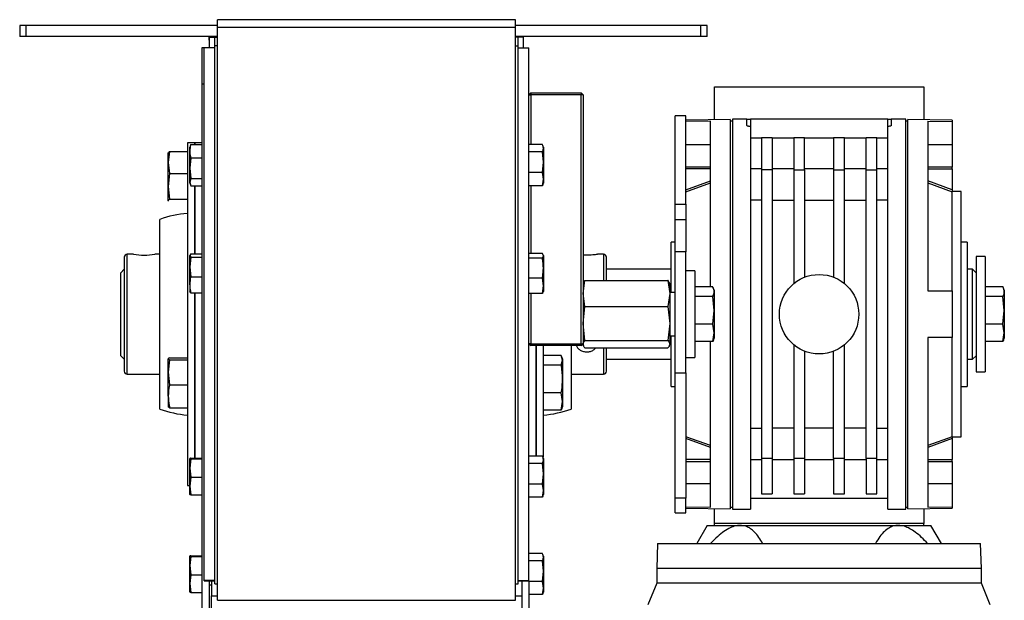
# Model space of a CAD drawing. Header units: millimetres. Extents: x 0 to 420, y 0 to 297.
# Tile 14 of 15: x 274.47 to 288.11, y 233.44 to 241.48. Entities that reach past the tile are written whole.
import ezdxf

# ---------------------------------------------------------------- set-up
doc = ezdxf.new("R2010")
doc.units = ezdxf.units.MM

msp = doc.modelspace()

# ---------------------------------------------------------------- linework, layer by layer
at = {"color": 7, "linetype": 'Continuous', "lineweight": 25}
for p, q in [((277.21593, 241.37461), (277.21593, 241.48329)), ((281.34093, 241.48329), (277.21593, 241.48329)), ((281.34093, 241.37461), (281.34093, 241.48329)), ((274.56333, 241.40363), (274.47313, 241.40363)), ((274.47313, 241.40363), (274.47313, 241.25123)), ((277.21593, 241.40363), (274.56333, 241.40363)), ((274.56333, 241.25123), (274.56333, 241.40363)), ((277.21593, 241.3744), (277.21593, 241.37461)), ((281.34093, 241.37461), (277.21593, 241.37461)), ((277.21593, 233.44066), (277.21593, 241.3744)), ((283.90793, 241.40363), (281.34093, 241.40363)), ((281.34093, 241.3744), (281.34093, 241.37461)), ((281.34093, 233.44066), (281.34093, 241.3744)), ((283.99813, 241.40363), (283.90793, 241.40363)), ((283.90793, 241.25123), (283.90793, 241.40363)), ((283.99813, 241.25123), (283.99813, 241.40363)), ((274.56333, 241.25123), (274.47313, 241.25123)), ((277.21593, 241.25123), (274.56333, 241.25123)), ((277.09767, 241.19955), (277.09767, 241.24329)), ((277.09767, 241.24329), (277.10343, 241.24329)), ((277.10343, 241.19955), (277.09767, 241.19955)), ((277.09767, 241.19955), (277.09767, 241.09329)), ((277.10343, 241.24329), (277.21593, 241.24329)), ((277.10343, 241.09329), (277.10343, 241.24329)), ((277.17843, 241.24309), (277.21593, 241.24309)), ((277.17843, 241.12215), (277.17843, 241.24309)), ((283.90793, 241.25123), (281.34093, 241.25123)), ((281.45343, 241.24329), (281.34093, 241.24329)), ((281.37843, 241.24309), (281.34093, 241.24309)), ((281.37843, 241.12215), (281.37843, 241.24309)), ((281.45343, 241.09329), (281.45343, 241.24329)), ((283.99813, 241.25123), (283.90793, 241.25123)), ((276.99767, 241.09329), (276.99767, 240.59329)), ((277.02843, 241.09329), (276.99767, 241.09329)), ((277.17843, 241.09329), (277.02843, 241.09329)), ((277.02843, 233.71568), (277.02843, 241.09329)), ((277.17843, 233.66579), (277.17843, 241.12215)), ((277.21593, 241.12215), (277.17843, 241.12215)), ((281.34093, 241.12215), (281.37843, 241.12215)), ((281.37843, 233.66579), (281.37843, 241.12215)), ((281.37843, 241.09329), (281.52843, 241.09329)), ((281.52843, 233.71568), (281.52843, 241.09329)), ((276.99767, 240.59329), (276.99767, 231.15329)), ((276.99767, 240.59329), (277.02843, 240.59329)), ((284.09843, 240.09769), (284.09843, 240.55329)), ((284.09843, 240.55329), (286.99843, 240.55329)), ((286.99843, 240.55329), (286.99843, 240.09769)), ((281.55343, 240.46829), (281.52843, 240.44329)), ((281.52843, 240.44329), (281.55343, 240.44329)), ((281.55343, 240.46829), (282.25343, 240.46829)), ((281.55343, 240.46829), (281.55343, 240.44329)), ((281.55343, 240.44329), (281.55343, 239.75326)), ((282.25343, 240.44329), (281.55343, 240.44329)), ((282.25343, 240.46829), (282.25343, 240.44329)), ((282.27843, 240.44329), (282.25343, 240.46829)), ((282.25343, 236.99329), (282.25343, 240.44329)), ((282.27843, 240.44329), (282.25343, 240.44329)), ((282.27843, 240.44329), (282.27843, 236.99329)), ((283.70343, 240.15329), (283.55343, 240.15329)), ((283.55343, 238.92598), (283.55343, 240.15329)), ((283.70343, 238.92598), (283.70343, 240.15329)), ((284.31843, 240.10153), (283.70343, 240.09079)), ((284.31843, 240.10153), (284.31843, 234.70506)), ((284.54843, 240.10329), (284.34843, 240.10329)), ((284.34843, 240.10329), (284.34843, 234.70329)), ((284.54843, 240.10329), (284.59843, 240.10329)), ((284.54843, 240.01756), (284.54843, 240.10329)), ((284.59843, 240.10329), (284.59843, 240.00413)), ((286.49843, 240.10329), (284.59843, 240.10329)), ((286.49843, 240.00413), (286.49843, 240.10329)), ((286.49843, 240.10329), (286.54843, 240.10329)), ((286.74843, 240.10329), (286.54843, 240.10329)), ((286.54843, 240.10329), (286.54843, 240.01756)), ((286.74843, 234.70329), (286.74843, 240.10329)), ((287.39343, 240.09079), (286.77843, 240.10153)), ((286.77843, 234.70506), (286.77843, 240.10153)), ((287.39343, 240.09079), (287.39343, 240.07107)), ((284.04343, 240.07705), (283.70343, 240.07107)), ((284.04343, 237.78326), (284.04343, 240.07705)), ((284.34843, 240.07829), (284.31843, 240.07829)), ((284.59843, 240.00413), (284.59843, 239.31248)), ((286.49843, 239.31248), (286.49843, 240.00413)), ((286.77843, 240.07829), (286.74843, 240.07829)), ((287.05343, 240.07705), (287.39343, 240.07107)), ((287.05343, 240.07705), (287.05343, 237.72829)), ((287.39343, 240.07107), (287.39343, 239.75329)), ((284.59843, 239.84806), (284.74843, 239.84806)), ((284.74843, 239.85344), (284.89843, 239.85344)), ((284.74843, 239.85344), (284.74843, 239.40329)), ((284.89843, 239.85344), (284.89843, 239.40329)), ((284.89843, 239.84806), (285.19843, 239.84806)), ((285.19843, 239.85344), (285.34843, 239.85344)), ((285.19843, 239.85344), (285.19843, 239.40329)), ((285.34843, 239.40329), (285.34843, 239.85344)), ((285.34843, 239.84806), (285.74843, 239.84806)), ((285.74843, 239.85344), (285.89843, 239.85344)), ((285.74843, 239.85344), (285.74843, 239.40329)), ((285.89843, 239.40329), (285.89843, 239.85344)), ((285.89843, 239.84806), (286.19843, 239.84806)), ((286.19843, 239.85344), (286.34843, 239.85344)), ((286.19843, 239.40329), (286.19843, 239.85344)), ((286.34843, 239.40329), (286.34843, 239.85344)), ((286.34843, 239.84806), (286.49843, 239.84806)), ((276.89767, 239.77829), (276.79767, 239.77829)), ((276.79767, 239.77829), (276.79767, 235.34769)), ((276.83486, 239.73596), (276.82843, 239.71829)), ((276.82843, 239.66084), (276.82843, 239.71829)), ((276.83749, 239.735), (276.84251, 239.7529)), ((276.84251, 239.7529), (276.99767, 239.7529)), ((276.99767, 239.77829), (276.89767, 239.77829)), ((276.89767, 239.77829), (276.89767, 239.7529)), ((276.89767, 239.7529), (276.89767, 239.77829)), ((281.71435, 239.75326), (281.52843, 239.75326)), ((281.72843, 239.71829), (281.72208, 239.73574)), ((281.72843, 239.71829), (281.72843, 239.70198)), ((281.72843, 239.70198), (281.72843, 239.50821)), ((283.70343, 239.75329), (284.04343, 239.75329)), ((287.05343, 239.75329), (287.39343, 239.75329)), ((287.39343, 239.75329), (287.39343, 239.44184)), ((276.54977, 239.6579), (276.531, 239.50443)), ((276.53194, 239.63921), (276.531, 239.63663)), ((276.531, 239.50443), (276.531, 239.63662)), ((276.54977, 239.6579), (276.79767, 239.6579)), ((276.82843, 239.42647), (276.82843, 239.66084)), ((276.84251, 239.56878), (276.82843, 239.42647)), ((276.84251, 239.56878), (276.99767, 239.56878)), ((281.71435, 239.65069), (281.52843, 239.65069)), ((281.72843, 239.50821), (281.71435, 239.65069)), ((276.531, 239.17366), (276.531, 239.50443)), ((276.531, 239.50443), (276.54977, 239.35097)), ((276.82843, 239.42647), (276.84251, 239.28417)), ((276.82843, 239.23393), (276.82843, 239.42647)), ((281.71435, 239.36572), (281.72843, 239.50821)), ((281.72843, 239.50821), (281.72843, 239.27452)), ((284.04343, 239.44184), (283.70343, 239.44184)), ((284.04343, 239.41788), (283.70343, 239.41788)), ((284.74843, 239.41499), (284.59843, 239.41499)), ((284.89843, 239.40329), (284.74843, 239.40329)), ((284.74843, 239.40329), (284.74843, 235.40329)), ((285.19843, 239.41499), (284.89843, 239.41499)), ((284.89843, 239.40329), (284.89843, 235.40329)), ((285.19843, 239.40329), (285.34843, 239.40329)), ((285.19843, 239.40329), (285.19843, 237.82756)), ((285.74843, 239.41499), (285.34843, 239.41499)), ((285.34843, 239.40329), (285.34843, 237.91564)), ((285.74843, 239.40329), (285.89843, 239.40329)), ((285.74843, 239.40329), (285.74843, 237.91564)), ((286.19843, 239.41499), (285.89843, 239.41499)), ((285.89843, 237.82756), (285.89843, 239.40329)), ((286.19843, 239.40329), (286.34843, 239.40329)), ((286.19843, 235.40329), (286.19843, 239.40329)), ((286.49843, 239.41499), (286.34843, 239.41499)), ((286.34843, 235.40329), (286.34843, 239.40329)), ((287.39343, 239.44184), (287.05343, 239.44184)), ((287.05343, 239.41788), (287.39343, 239.41788)), ((287.39343, 239.41788), (287.39343, 239.44184)), ((287.39343, 239.41788), (287.39343, 239.127)), ((276.54977, 239.35097), (276.531, 239.17366)), ((276.54977, 239.35097), (276.79767, 239.35097)), ((276.84251, 239.28417), (276.82843, 239.23393)), ((276.84251, 239.28417), (276.99767, 239.28417)), ((281.71435, 239.36572), (281.52843, 239.36572)), ((281.72843, 239.27452), (281.71435, 239.36572)), ((281.71435, 239.18332), (281.72843, 239.27452)), ((281.72843, 239.27452), (281.72843, 239.21829)), ((284.59843, 239.31248), (284.59843, 235.4941)), ((286.49843, 235.4941), (286.49843, 239.31248)), ((276.531, 239.17366), (276.54977, 238.99636)), ((276.531, 238.97253), (276.531, 239.17366)), ((276.82843, 239.23393), (276.84251, 239.18368)), ((276.82843, 239.21829), (276.82843, 239.23393)), ((276.82843, 239.21829), (276.83486, 239.20063)), ((276.84251, 239.18368), (276.99767, 239.18368)), ((276.89767, 239.18368), (276.89767, 238.23505)), ((276.89767, 238.23505), (276.89767, 239.18368)), ((281.71435, 239.18332), (281.52843, 239.18332)), ((281.55343, 239.18332), (281.55343, 238.24503)), ((281.72208, 239.20084), (281.72843, 239.21829)), ((283.70343, 239.127), (284.04343, 239.25094)), ((283.70343, 239.10043), (284.04343, 239.22437)), ((287.39343, 239.127), (287.05343, 239.25094)), ((287.05343, 239.22437), (287.39343, 239.10043)), ((276.54977, 238.99636), (276.79767, 238.99636)), ((287.51843, 239.10329), (287.39343, 239.10329)), ((287.39343, 239.10043), (287.39343, 239.10043)), ((287.51843, 235.70329), (287.51843, 239.10329)), ((276.531, 238.97253), (276.53427, 238.96744)), ((276.531, 238.96996), (276.53194, 238.96737)), ((283.55343, 238.92598), (283.70343, 238.92598)), ((283.55343, 238.71039), (283.55343, 238.92598)), ((283.70343, 238.92598), (283.70343, 238.71039)), ((284.74843, 238.9828), (284.59843, 238.9828)), ((284.89843, 238.9828), (285.19843, 238.9828)), ((285.34843, 238.9828), (285.74843, 238.9828)), ((285.89843, 238.9828), (286.19843, 238.9828)), ((286.49843, 238.9828), (286.34843, 238.9828)), ((276.41305, 236.08984), (276.41305, 238.71674)), ((283.70343, 238.71039), (283.55343, 238.71039)), ((283.55343, 238.26506), (283.55343, 238.71039)), ((283.70343, 238.71039), (283.70343, 238.26506)), ((283.55343, 238.40329), (283.49843, 238.40329)), ((283.49843, 237.70329), (283.49843, 238.40329)), ((287.59843, 238.40329), (287.51843, 238.40329)), ((287.59843, 238.40329), (287.59843, 236.40329)), ((275.92267, 238.19321), (275.92267, 236.61338)), ((276.04781, 238.23487), (275.96433, 238.23487)), ((275.96433, 236.57171), (275.96433, 238.23487)), ((276.41305, 238.23487), (276.34762, 238.23487)), ((276.84251, 238.2379), (276.82843, 238.21517)), ((276.82843, 238.21517), (276.84251, 238.19245)), ((276.82843, 238.05764), (276.82843, 238.21517)), ((276.84251, 238.19245), (276.82843, 238.05764)), ((276.84251, 238.2379), (276.99767, 238.2379)), ((276.84251, 238.19245), (276.99767, 238.19245)), ((281.71435, 238.24503), (281.52843, 238.24503)), ((281.71435, 238.17782), (281.52843, 238.17782)), ((281.72843, 238.21142), (281.71435, 238.24503)), ((281.71435, 238.17782), (281.72843, 238.21142)), ((281.72843, 238.21829), (281.72548, 238.2264)), ((281.72843, 238.21829), (281.72843, 238.21142)), ((281.72843, 238.21142), (281.72843, 238.03945)), ((282.56176, 238.23487), (282.47621, 238.23487)), ((282.56176, 238.23487), (282.56176, 238.13415)), ((282.60343, 238.09753), (282.60343, 238.19321)), ((283.70343, 238.26506), (283.55343, 238.26506)), ((283.55343, 236.59215), (283.55343, 238.26506)), ((283.70343, 236.59215), (283.70343, 238.26506)), ((287.84767, 238.20329), (287.72267, 238.20329)), ((287.72267, 238.20329), (287.72267, 236.60329)), ((287.84767, 238.20329), (287.84767, 236.60329)), ((276.82843, 238.05764), (276.84251, 237.92284)), ((276.82843, 237.81076), (276.82843, 238.05764)), ((281.72843, 238.03945), (281.72843, 237.79632)), ((282.56176, 238.13415), (282.56176, 237.87094)), ((282.60343, 237.87094), (282.60343, 238.09753)), ((275.92267, 238.02829), (275.87267, 237.97829)), ((275.87267, 236.84416), (275.87267, 237.97829)), ((276.84251, 237.92284), (276.99767, 237.92284)), ((283.49843, 238.02829), (282.60343, 238.02829)), ((283.82843, 238.00329), (283.70343, 238.00329)), ((283.82843, 238.00329), (283.82843, 236.80329)), ((287.67267, 238.02829), (287.59843, 238.02829)), ((287.72267, 237.97829), (287.67267, 238.02829)), ((287.67267, 236.77829), (287.67267, 238.02829)), ((276.82843, 237.81076), (276.82843, 237.71838)), ((281.71435, 237.90108), (281.52843, 237.90108)), ((281.72843, 237.79632), (281.71435, 237.90108)), ((281.71435, 237.69156), (281.72843, 237.79632)), ((281.72843, 237.79632), (281.72843, 237.71829)), ((282.27843, 237.68961), (282.30236, 237.87094)), ((282.28209, 237.83836), (282.27843, 237.82829)), ((282.30236, 237.87094), (283.4545, 237.87094)), ((283.4545, 237.87094), (283.47843, 237.68961)), ((283.47843, 237.82829), (283.47476, 237.83836)), ((283.47843, 237.82829), (283.47843, 237.68961)), ((284.07633, 237.78326), (283.82843, 237.78326)), ((288.09557, 237.78326), (287.84767, 237.78326)), ((276.84251, 237.69868), (276.82843, 237.72141)), ((276.84251, 237.69868), (276.99767, 237.69868)), ((276.89767, 237.70154), (276.89767, 235.40749)), ((276.89767, 235.40749), (276.89767, 237.70154)), ((281.71435, 237.69156), (281.52843, 237.69156)), ((281.55343, 237.69156), (281.55343, 236.99329)), ((281.7226, 237.71124), (281.71435, 237.69156)), ((281.72548, 237.71019), (281.72843, 237.71829)), ((282.30236, 237.50827), (282.27843, 237.68961)), ((283.47843, 237.68961), (283.4545, 237.50827)), ((283.55343, 237.70329), (283.47843, 237.70329)), ((283.47843, 237.68961), (283.47843, 237.27445)), ((284.07633, 237.64649), (283.82843, 237.64649)), ((284.0951, 237.45651), (284.07633, 237.64649)), ((284.0951, 237.73663), (284.08663, 237.7599)), ((284.0951, 237.73663), (284.0951, 237.71487)), ((284.0951, 237.71487), (284.0951, 237.45651)), ((287.05343, 237.72829), (287.39343, 237.72829)), ((287.39343, 237.72829), (287.39343, 237.07829)), ((288.09557, 237.64649), (287.84767, 237.64649)), ((288.11433, 237.45651), (288.09557, 237.64649)), ((288.11433, 237.73663), (288.10587, 237.7599)), ((288.11433, 237.73663), (288.11433, 237.71487)), ((288.11433, 237.71487), (288.11433, 237.45651)), ((282.27843, 237.27445), (282.30236, 237.50827)), ((282.30236, 237.50827), (283.4545, 237.50827)), ((283.4545, 237.50827), (283.47843, 237.27445)), ((284.07633, 237.26653), (284.0951, 237.45651)), ((284.0951, 237.45651), (284.0951, 237.14493)), ((288.09557, 237.26653), (288.11433, 237.45651)), ((288.11433, 237.45651), (288.11433, 237.14493)), ((282.30236, 237.04062), (282.27843, 237.27445)), ((283.47843, 237.27445), (283.4545, 237.04062)), ((283.47843, 237.27445), (283.47843, 236.98813)), ((284.07633, 237.26653), (283.82843, 237.26653)), ((284.0951, 237.14493), (284.07633, 237.26653)), ((287.39343, 237.30474), (287.39343, 237.30466)), ((288.09557, 237.26653), (287.84767, 237.26653)), ((288.11433, 237.14493), (288.09557, 237.26653)), ((283.47843, 237.10329), (283.55343, 237.10329)), ((283.49843, 236.40329), (283.49843, 237.10329)), ((284.07633, 237.02333), (284.0951, 237.14493)), ((284.0951, 237.14493), (284.0951, 237.06996)), ((288.09557, 237.02333), (288.11433, 237.14493)), ((288.11433, 237.14493), (288.11433, 237.06996)), ((281.52843, 236.99329), (281.55343, 236.96829)), ((281.55343, 236.99329), (281.52843, 236.99329)), ((281.55343, 236.99329), (282.25343, 236.99329)), ((281.55343, 236.99329), (281.55343, 236.96829)), ((282.25343, 236.96829), (281.55343, 236.96829)), ((281.62843, 235.43826), (281.62843, 236.96829)), ((281.62843, 236.96829), (281.62843, 235.43826)), ((281.72843, 235.42318), (281.72843, 236.96829)), ((282.11304, 236.96829), (282.11304, 236.08984)), ((282.25343, 236.99329), (282.25343, 236.96829)), ((282.25343, 236.99329), (282.27843, 236.99329)), ((282.25343, 236.96829), (282.27843, 236.99329)), ((282.28082, 236.98938), (282.27238, 236.99114)), ((282.27843, 236.99329), (282.27843, 236.98813)), ((282.27843, 236.98813), (282.27843, 236.97829)), ((282.27843, 236.97829), (282.28209, 236.96822)), ((282.30236, 237.04062), (283.4545, 237.04062)), ((283.47476, 236.96822), (283.47843, 236.97829)), ((283.47843, 236.98813), (283.47843, 236.97829)), ((284.07633, 237.02333), (283.82843, 237.02333)), ((284.04343, 234.72954), (284.04343, 237.02333)), ((284.08663, 237.04669), (284.0951, 237.06996)), ((285.19843, 236.97903), (285.19843, 235.40329)), ((285.89843, 235.40329), (285.89843, 236.97903)), ((287.39343, 237.07829), (287.05343, 237.07829)), ((287.05343, 237.07829), (287.05343, 234.72954)), ((287.39343, 235.70616), (287.39343, 237.07829)), ((288.09557, 237.02333), (287.84767, 237.02333)), ((288.10587, 237.04669), (288.11433, 237.06996)), ((275.87267, 236.82829), (275.87267, 236.84416)), ((275.87267, 236.82829), (275.92267, 236.77829)), ((281.97633, 236.83332), (281.72843, 236.83332)), ((281.9951, 236.76475), (281.97633, 236.83332)), ((282.30236, 236.93564), (283.4545, 236.93564)), ((282.56176, 236.93564), (282.56176, 236.57171)), ((282.60343, 236.61338), (282.60343, 236.93564)), ((285.34843, 236.89094), (285.34843, 235.40329)), ((285.74843, 235.40329), (285.74843, 236.89094)), ((287.67267, 236.77829), (287.72267, 236.82829)), ((276.54977, 236.7999), (276.531, 236.78572)), ((276.531, 236.78572), (276.54977, 236.77154)), ((276.531, 236.59824), (276.531, 236.78572)), ((276.54977, 236.77154), (276.531, 236.59824)), ((276.54977, 236.7999), (276.79767, 236.7999)), ((276.54977, 236.77154), (276.79767, 236.77154)), ((281.97633, 236.69619), (281.72843, 236.69619)), ((281.97633, 236.69619), (281.9951, 236.76475)), ((281.9951, 236.78663), (281.98611, 236.81132)), ((281.9951, 236.78663), (281.9951, 236.76475)), ((281.9951, 236.76475), (281.9951, 236.50618)), ((282.60343, 236.77829), (283.49843, 236.77829)), ((283.70343, 236.80329), (283.82843, 236.80329)), ((287.59843, 236.77829), (287.67267, 236.77829)), ((275.96433, 236.57171), (276.41305, 236.57171)), ((276.531, 236.59824), (276.54977, 236.42494)), ((276.531, 236.26581), (276.531, 236.59824)), ((282.11304, 236.57171), (282.56176, 236.57171)), ((283.55343, 236.59215), (283.70343, 236.59215)), ((283.55343, 234.85397), (283.55343, 236.59215)), ((283.70343, 236.59215), (283.70343, 234.85397)), ((287.72267, 236.60329), (287.84767, 236.60329)), ((276.54977, 236.42494), (276.79767, 236.42494)), ((281.9951, 236.50618), (281.9951, 236.19472)), ((283.49843, 236.40329), (283.55343, 236.40329)), ((287.51843, 236.40329), (287.59843, 236.40329)), ((276.531, 236.26581), (276.531, 236.1205)), ((281.97633, 236.31617), (281.72843, 236.31617)), ((281.9951, 236.19472), (281.97633, 236.31617)), ((281.97633, 236.07327), (281.9951, 236.19472)), ((281.9951, 236.19472), (281.9951, 236.11996)), ((276.54977, 236.10669), (276.531, 236.12086)), ((276.54977, 236.10669), (276.79767, 236.10669)), ((281.97633, 236.07327), (281.72843, 236.07327)), ((281.98269, 236.09651), (281.97633, 236.07327)), ((281.98611, 236.09526), (281.9951, 236.11996)), ((284.59843, 235.82378), (284.74843, 235.82378)), ((285.19843, 235.82378), (284.89843, 235.82378)), ((285.74843, 235.82378), (285.34843, 235.82378)), ((286.19843, 235.82378), (285.89843, 235.82378)), ((286.34843, 235.82378), (286.49843, 235.82378)), ((283.70343, 235.70615), (283.70343, 235.70616)), ((284.04343, 235.58222), (283.70343, 235.70616)), ((284.04343, 235.55564), (283.70343, 235.67959)), ((287.39343, 235.70616), (287.05343, 235.58222)), ((287.39343, 235.67959), (287.05343, 235.55564)), ((287.39343, 235.70616), (287.39343, 235.70615)), ((287.39343, 235.70329), (287.51843, 235.70329)), ((287.39343, 235.67959), (287.39343, 235.3887)), ((284.59843, 235.4941), (284.59843, 234.70329)), ((286.49843, 234.70329), (286.49843, 235.4941)), ((276.79767, 235.34769), (276.79767, 235.02829)), ((276.82843, 235.2847), (276.84251, 235.40749)), ((276.82847, 235.4034), (276.82843, 235.40329)), ((276.82843, 235.27178), (276.82843, 235.40318)), ((276.84251, 235.39887), (276.82843, 235.27178)), ((276.84251, 235.40749), (276.99767, 235.40749)), ((276.84251, 235.39887), (276.99767, 235.39887)), ((281.71435, 235.43826), (281.52843, 235.43826)), ((281.71435, 235.33569), (281.52843, 235.33569)), ((281.72843, 235.19321), (281.71435, 235.33569)), ((281.72843, 235.40329), (281.72208, 235.42074)), ((281.72843, 235.40329), (281.72843, 235.38698)), ((281.72843, 235.38698), (281.72843, 235.19321)), ((284.04343, 235.3887), (283.70343, 235.3887)), ((283.70343, 235.36474), (284.04343, 235.36474)), ((284.59843, 235.39159), (284.74843, 235.39159)), ((284.89843, 235.40329), (284.74843, 235.40329)), ((284.74843, 235.40329), (284.74843, 234.91705)), ((284.89843, 235.40329), (284.89843, 234.91705)), ((284.89843, 235.39159), (285.19843, 235.39159)), ((285.34843, 235.40329), (285.19843, 235.40329)), ((285.19843, 235.40329), (285.19843, 234.91705)), ((285.34843, 235.40329), (285.34843, 234.91705)), ((285.34843, 235.39159), (285.74843, 235.39159)), ((285.89843, 235.40329), (285.74843, 235.40329)), ((285.74843, 235.40329), (285.74843, 234.91705)), ((285.89843, 234.91705), (285.89843, 235.40329)), ((285.89843, 235.39159), (286.19843, 235.39159)), ((286.34843, 235.40329), (286.19843, 235.40329)), ((286.19843, 235.40329), (286.19843, 234.91705)), ((286.34843, 234.91705), (286.34843, 235.40329)), ((286.34843, 235.39159), (286.49843, 235.39159)), ((287.05343, 235.3887), (287.39343, 235.3887)), ((287.05343, 235.36474), (287.39343, 235.36474)), ((287.39343, 235.36474), (287.39343, 235.3887)), ((287.39343, 235.36474), (287.39343, 235.05329)), ((276.82843, 235.27178), (276.84251, 235.14468)), ((276.82843, 235.02189), (276.82843, 235.27178)), ((281.71435, 235.05072), (281.72843, 235.19321)), ((281.72843, 235.19321), (281.72843, 234.95952)), ((276.84251, 235.14468), (276.82843, 235.02189)), ((276.84251, 235.14468), (276.99767, 235.14468)), ((281.71435, 235.05072), (281.52843, 235.05072)), ((281.72843, 234.95952), (281.71435, 235.05072)), ((284.04343, 235.05329), (283.70343, 235.05329)), ((287.39343, 235.05329), (287.05343, 235.05329)), ((287.39343, 235.05329), (287.39343, 234.73552)), ((276.79767, 235.02829), (276.82843, 235.02829)), ((276.82843, 235.02189), (276.84251, 234.8991)), ((276.82843, 234.9034), (276.82843, 235.02189)), ((276.82843, 234.90329), (276.82847, 234.90318)), ((281.71435, 234.86832), (281.72843, 234.95952)), ((281.72208, 234.88584), (281.72843, 234.90329)), ((281.72843, 234.95952), (281.72843, 234.90329)), ((284.74843, 234.91705), (284.89843, 234.91705)), ((285.19843, 234.91705), (285.34843, 234.91705)), ((285.74843, 234.91705), (285.89843, 234.91705)), ((286.19843, 234.91705), (286.34843, 234.91705)), ((276.84251, 234.8991), (276.99767, 234.8991)), ((281.71435, 234.86832), (281.52843, 234.86832)), ((283.70343, 234.85397), (283.55343, 234.85397)), ((283.55343, 234.65329), (283.55343, 234.85397)), ((283.70343, 234.65329), (283.70343, 234.85397)), ((284.59843, 234.85329), (286.49843, 234.85329)), ((283.55343, 234.65329), (283.70343, 234.65329)), ((283.70343, 234.73552), (284.04343, 234.72954)), ((283.70343, 234.71579), (284.31843, 234.70506)), ((284.09843, 234.50329), (284.09843, 234.7089)), ((284.31843, 234.72829), (284.34843, 234.72829)), ((284.34843, 234.70329), (284.59843, 234.70329)), ((286.49843, 234.70329), (286.74843, 234.70329)), ((286.74843, 234.72829), (286.77843, 234.72829)), ((286.77843, 234.70506), (287.39343, 234.71579)), ((286.99843, 234.7089), (286.99843, 234.50329)), ((287.05343, 234.72954), (287.39343, 234.73552)), ((287.39343, 234.73552), (287.39343, 234.71579)), ((286.99843, 234.50329), (284.09843, 234.50329)), ((284.09843, 234.47829), (284.09843, 234.50329)), ((286.99843, 234.47829), (286.99843, 234.50329)), ((283.99843, 234.47829), (283.85409, 234.22829)), ((283.99843, 234.47829), (284.45241, 234.47829)), ((284.45241, 234.47829), (286.64444, 234.47829)), ((286.64444, 234.47829), (287.09843, 234.47829)), ((287.24277, 234.22829), (287.09843, 234.47829)), ((283.31093, 234.22829), (283.29843, 233.87829)), ((283.31093, 234.22829), (287.78593, 234.22829)), ((287.79843, 233.87829), (287.78593, 234.22829)), ((281.71435, 234.08826), (281.52843, 234.08826)), ((276.82843, 233.9347), (276.84251, 234.05749)), ((276.82847, 234.0534), (276.82843, 234.05329)), ((276.82843, 233.92178), (276.82843, 234.05318)), ((276.84251, 234.04887), (276.82843, 233.92178)), ((276.84251, 234.05749), (276.99767, 234.05749)), ((276.84251, 234.04887), (276.99767, 234.04887)), ((281.71435, 233.98569), (281.52843, 233.98569)), ((281.72843, 233.84321), (281.71435, 233.98569)), ((281.72843, 234.05329), (281.72208, 234.07074)), ((281.72843, 234.05329), (281.72843, 234.03698)), ((281.72843, 234.03698), (281.72843, 233.84321)), ((276.82843, 233.92178), (276.84251, 233.79468)), ((276.82843, 233.67189), (276.82843, 233.92178)), ((281.71435, 233.70072), (281.72843, 233.84321)), ((281.72843, 233.84321), (281.72843, 233.60952)), ((283.29843, 233.87829), (283.29843, 233.67829)), ((287.79843, 233.87829), (283.29843, 233.87829)), ((287.79843, 233.67829), (287.79843, 233.87829)), ((276.84251, 233.79468), (276.82843, 233.67189)), ((276.84251, 233.79468), (276.99767, 233.79468)), ((277.17843, 233.71568), (277.02843, 233.71568)), ((277.02843, 233.71035), (277.02843, 233.71568)), ((277.02843, 233.71035), (277.17843, 233.71035)), ((277.09767, 233.71035), (277.09767, 231.15329)), ((277.12843, 233.71035), (277.12843, 233.50329)), ((281.37843, 233.71568), (281.52843, 233.71568)), ((281.37843, 233.71035), (281.52843, 233.71035)), ((281.42843, 233.71035), (281.42843, 231.15329)), ((281.42843, 233.71035), (281.42843, 233.50329)), ((281.52843, 233.71035), (281.52843, 233.71568)), ((281.52843, 233.71035), (281.52843, 231.15329)), ((281.71435, 233.70072), (281.52843, 233.70072)), ((281.72843, 233.60952), (281.71435, 233.70072)), ((283.29843, 233.67829), (283.17722, 233.37829)), ((287.79843, 233.67829), (283.29843, 233.67829)), ((287.91964, 233.37829), (287.79843, 233.67829)), ((276.82843, 233.67189), (276.84251, 233.5491)), ((276.82843, 233.5534), (276.82843, 233.67189)), ((276.82843, 233.55329), (276.82847, 233.55318)), ((276.84251, 233.5491), (276.99767, 233.5491)), ((277.09767, 233.65329), (277.12843, 233.65329)), ((277.17843, 233.66579), (277.21593, 233.66579)), ((281.34093, 233.66579), (281.37843, 233.66579)), ((281.71435, 233.51832), (281.72843, 233.60952)), ((281.72208, 233.53584), (281.72843, 233.55329)), ((281.72843, 233.60952), (281.72843, 233.55329)), ((277.12843, 233.00329), (277.12843, 233.50329)), ((277.12843, 233.50329), (277.21593, 233.50329)), ((281.34093, 233.50329), (281.42843, 233.50329)), ((281.71435, 233.51832), (281.52843, 233.51832))]:
    msp.add_line(p, q, dxfattribs=at)
at = {"color": 7, "linetype": 'Continuous', "lineweight": 25, "flags": 128}
msp.add_lwpolyline([(287.39343, 237.72829), (287.39343, 237.84996), (287.39343, 238.01768), (287.39343, 238.17877), (287.39343, 238.3315), (287.39343, 238.47421), (287.39343, 238.60537), (287.39343, 238.72357), (287.39343, 238.82752), (287.39343, 238.91612), (287.39343, 238.98839), (287.39343, 239.04356), (287.39343, 239.08104), (287.39343, 239.10043)], dxfattribs=at)
at = {"color": 7, "linetype": 'Continuous', "lineweight": 25}
msp.add_circle((285.54843, 237.40329), 0.55, dxfattribs=at)
for centre, radius, start, end in [((276.89767, 237.40329), 1.4, 94.096044, 110.252247), ((275.96433, 238.19321), 0.04167, 90, 180), ((276.19767, 239.09507), 0.87318, 260.117617, 279.891597), ((282.56176, 238.19321), 0.04167, 0, 90), ((275.96433, 236.61338), 0.04167, 180, 270), ((282.56176, 236.61338), 0.04167, 270, 0), ((276.89767, 237.40329), 1.4, 249.747753, 265.903956), ((281.62843, 237.40329), 1.4, 274.096044, 290.252247)]:
    msp.add_arc(centre, radius, start, end, dxfattribs=at)
for points, knots in [([(284.59843, 240.00413), (284.59296, 240.00428), (284.58202, 240.00457), (284.56738, 240.00683), (284.55606, 240.01013), (284.54948, 240.01391), (284.54875, 240.01645), (284.54843, 240.01756)], [0, 0, 0, 0, 0.20532875, 0.41053568, 0.61917072, 0.83501098, 1, 1, 1, 1]), ([(286.54843, 240.01756), (286.54785, 240.01605), (286.54668, 240.01304), (286.53758, 240.00892), (286.52428, 240.00582), (286.51031, 240.00432), (286.50153, 240.00418), (286.49843, 240.00413)], [0, 0, 0, 0, 0.22407008, 0.44823501, 0.66927926, 0.88297376, 1, 1, 1, 1]), ([(276.84251, 239.7529), (276.84205, 239.75129), (276.83345, 239.72094), (276.83087, 239.69007), (276.82843, 239.66084)], [0, 0, 0, 0, 0.0529743, 1, 1, 1, 1]), ([(281.72843, 239.70198), (281.72598, 239.71826), (281.7234, 239.73546), (281.71481, 239.75237), (281.71435, 239.75326)], [0, 0, 0, 0, 0.9470257, 1, 1, 1, 1]), ([(281.71435, 239.65069), (281.71609, 239.65418), (281.7245, 239.67112), (281.72669, 239.68832), (281.72843, 239.70198)], [0, 0, 0, 0, 0.20618569, 1, 1, 1, 1]), ([(276.531, 239.63406), (276.53426, 239.64163), (276.5377, 239.64962), (276.54916, 239.65748), (276.54977, 239.6579)], [0, 0, 0, 0, 0.9470257, 1, 1, 1, 1]), ([(276.82843, 239.66084), (276.83017, 239.63632), (276.83236, 239.60544), (276.84077, 239.57504), (276.84251, 239.56878)], [0, 0, 0, 0, 0.79381431, 1, 1, 1, 1]), ([(281.721, 239.20144), (281.72056, 239.19889), (281.7195, 239.1928), (281.71625, 239.1868), (281.71435, 239.18332)], [0, 0, 0, 0, 0.41871052, 1, 1, 1, 1]), ([(276.54977, 238.99636), (276.54916, 238.99595), (276.5377, 238.98809), (276.53426, 238.9801), (276.531, 238.97253)], [0, 0, 0, 0, 0.052974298, 1, 1, 1, 1]), ([(287.39343, 239.127), (287.39343, 239.12385), (287.39343, 239.11915), (287.39343, 239.11351), (287.39343, 239.10978), (287.39343, 239.10663), (287.39343, 239.1041), (287.39343, 239.1015), (287.39343, 239.10086), (287.39343, 239.10043)], [0, 0, 0, 0, 0.240689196, 0.359783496, 0.473298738, 0.583444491, 0.690291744, 0.794282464, 1, 1, 1, 1]), ([(281.72843, 238.03945), (281.72598, 238.08339), (281.7234, 238.12979), (281.71481, 238.1754), (281.71435, 238.17782)], [0, 0, 0, 0, 0.9470257, 1, 1, 1, 1]), ([(282.27843, 238.22644), (282.28373, 238.2261), (282.30424, 238.22477), (282.34501, 238.22466), (282.39363, 238.22675), (282.4351, 238.23048), (282.46552, 238.23409), (282.47274, 238.23455), (282.47621, 238.23477)], [0, 0, 0, 0, 0.066183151, 0.255969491, 0.443470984, 0.632042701, 0.823351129, 1, 1, 1, 1]), ([(281.71435, 237.90108), (281.71609, 237.9105), (281.7245, 237.95619), (281.72669, 238.0026), (281.72843, 238.03945)], [0, 0, 0, 0, 0.20618569, 1, 1, 1, 1]), ([(276.84251, 237.92284), (276.84205, 237.92088), (276.83345, 237.88393), (276.83087, 237.84635), (276.82843, 237.81076)], [0, 0, 0, 0, 0.0529743, 1, 1, 1, 1]), ([(276.82843, 237.81076), (276.83017, 237.78091), (276.83236, 237.74332), (276.84077, 237.70631), (276.84251, 237.69868)], [0, 0, 0, 0, 0.79381431, 1, 1, 1, 1]), ([(282.30236, 237.87094), (282.30173, 237.87021), (282.29253, 237.85939), (282.2897, 237.84838), (282.28706, 237.83812)], [0, 0, 0, 0, 0.067946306, 1, 1, 1, 1]), ([(283.46979, 237.83812), (283.46716, 237.84838), (283.46433, 237.85939), (283.45512, 237.87021), (283.4545, 237.87094)], [0, 0, 0, 0, 0.93205369, 1, 1, 1, 1]), ([(284.0951, 237.71487), (284.09184, 237.73659), (284.08839, 237.75952), (284.07693, 237.78206), (284.07633, 237.78326)], [0, 0, 0, 0, 0.947025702, 1, 1, 1, 1]), ([(288.11433, 237.71487), (288.11108, 237.73659), (288.10763, 237.75952), (288.09617, 237.78206), (288.09557, 237.78326)], [0, 0, 0, 0, 0.9470257, 1, 1, 1, 1]), ([(284.07633, 237.64649), (284.07864, 237.65115), (284.08985, 237.67373), (284.09277, 237.69666), (284.0951, 237.71487)], [0, 0, 0, 0, 0.20618569, 1, 1, 1, 1]), ([(288.09557, 237.64649), (288.09788, 237.65115), (288.10909, 237.67373), (288.11201, 237.69666), (288.11433, 237.71487)], [0, 0, 0, 0, 0.206185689, 1, 1, 1, 1]), ([(282.1859, 236.96829), (282.18615, 236.96687), (282.18895, 236.95121), (282.20957, 236.92606), (282.2461, 236.89788), (282.29373, 236.88219), (282.34485, 236.87966), (282.39327, 236.89088), (282.43079, 236.90996), (282.44534, 236.92862), (282.45081, 236.93564)], [0, 0, 0, 0, 0.01481219, 0.16341189, 0.31348651, 0.46463333, 0.61414436, 0.76185543, 0.9104096, 1, 1, 1, 1]), ([(282.27843, 236.98813), (282.28267, 237.00498), (282.2871, 237.02258), (282.30174, 237.03988), (282.30236, 237.04062)], [0, 0, 0, 0, 0.957495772, 1, 1, 1, 1]), ([(282.30236, 236.93564), (282.29914, 236.93955), (282.28489, 236.95689), (282.28125, 236.9745), (282.27843, 236.98813)], [0, 0, 0, 0, 0.22571131, 1, 1, 1, 1]), ([(283.4545, 237.04062), (283.45512, 237.03988), (283.46975, 237.02258), (283.47419, 237.00498), (283.47843, 236.98813)], [0, 0, 0, 0, 0.04250423, 1, 1, 1, 1]), ([(283.47843, 236.98813), (283.47561, 236.9745), (283.47197, 236.95689), (283.45772, 236.93955), (283.4545, 236.93564)], [0, 0, 0, 0, 0.77428869, 1, 1, 1, 1]), ([(284.08514, 237.04729), (284.08457, 237.04395), (284.08317, 237.0359), (284.07885, 237.02798), (284.07633, 237.02333)], [0, 0, 0, 0, 0.4138494, 1, 1, 1, 1]), ([(288.10438, 237.04729), (288.10381, 237.04395), (288.10241, 237.0359), (288.09809, 237.02798), (288.09557, 237.02333)], [0, 0, 0, 0, 0.4138494, 1, 1, 1, 1]), ([(281.9951, 236.50618), (281.99184, 236.56652), (281.98839, 236.63023), (281.97693, 236.69287), (281.97633, 236.69619)], [0, 0, 0, 0, 0.9470257, 1, 1, 1, 1]), ([(276.54977, 236.42494), (276.54916, 236.42216), (276.5377, 236.3697), (276.53426, 236.31634), (276.531, 236.26581)], [0, 0, 0, 0, 0.0529743, 1, 1, 1, 1]), ([(281.97633, 236.31617), (281.97864, 236.3291), (281.98985, 236.39184), (281.99277, 236.45558), (281.9951, 236.50618)], [0, 0, 0, 0, 0.20618569, 1, 1, 1, 1]), ([(276.531, 236.26581), (276.53332, 236.22344), (276.53625, 236.17006), (276.54746, 236.11752), (276.54977, 236.10669)], [0, 0, 0, 0, 0.79381431, 1, 1, 1, 1]), ([(287.39343, 235.70615), (287.39343, 235.70572), (287.39343, 235.70508), (287.39343, 235.70251), (287.39343, 235.6993), (287.39343, 235.69498), (287.39343, 235.68864), (287.39343, 235.68369), (287.39343, 235.68018), (287.39343, 235.67959)], [0, 0, 0, 0, 0.20697658, 0.30929203, 0.41158999, 0.61803161, 0.72951765, 0.95457281, 1, 1, 1, 1]), ([(276.84251, 235.40749), (276.84077, 235.40719), (276.83236, 235.40577), (276.83017, 235.40433), (276.82843, 235.40318)], [0, 0, 0, 0, 0.20618569, 1, 1, 1, 1]), ([(276.82843, 235.40318), (276.83087, 235.40181), (276.83345, 235.40037), (276.84205, 235.39895), (276.84251, 235.39887)], [0, 0, 0, 0, 0.9470257, 1, 1, 1, 1]), ([(281.72843, 235.38698), (281.72598, 235.40326), (281.7234, 235.42046), (281.71481, 235.43737), (281.71435, 235.43826)], [0, 0, 0, 0, 0.9470257, 1, 1, 1, 1]), ([(281.71435, 235.33569), (281.71609, 235.33918), (281.7245, 235.35612), (281.72669, 235.37332), (281.72843, 235.38698)], [0, 0, 0, 0, 0.20618569, 1, 1, 1, 1]), ([(276.84251, 234.8991), (276.84205, 234.89917), (276.83345, 234.90059), (276.83087, 234.90204), (276.82843, 234.9034)], [0, 0, 0, 0, 0.0529743, 1, 1, 1, 1]), ([(281.721, 234.88644), (281.72056, 234.88389), (281.7195, 234.8778), (281.71625, 234.8718), (281.71435, 234.86832)], [0, 0, 0, 0, 0.41871052, 1, 1, 1, 1]), ([(284.45241, 234.47829), (284.43055, 234.47667), (284.38611, 234.47336), (284.31057, 234.445), (284.22848, 234.39604), (284.13706, 234.32228), (284.07775, 234.26134), (284.04559, 234.22829)], [0, 0, 0, 0, 0.15605566, 0.31733127, 0.52778332, 0.74399133, 1, 1, 1, 1]), ([(284.76596, 234.22829), (284.74951, 234.25658), (284.7164, 234.31348), (284.65999, 234.38212), (284.59889, 234.43397), (284.53196, 234.4704), (284.47986, 234.47557), (284.45241, 234.47829)], [0, 0, 0, 0, 0.21849835, 0.43948746, 0.61664665, 0.79806469, 1, 1, 1, 1]), ([(286.64444, 234.47829), (286.62316, 234.47667), (286.57989, 234.47336), (286.51451, 234.445), (286.45022, 234.39604), (286.38612, 234.32228), (286.35031, 234.26134), (286.33089, 234.22829)], [0, 0, 0, 0, 0.15605566, 0.31733127, 0.52778332, 0.74399133, 1, 1, 1, 1]), ([(287.05127, 234.22829), (287.02388, 234.25658), (286.96881, 234.31348), (286.88685, 234.38212), (286.80681, 234.43397), (286.7268, 234.4704), (286.67286, 234.47557), (286.64444, 234.47829)], [0, 0, 0, 0, 0.21849835, 0.43948746, 0.61664665, 0.7980647, 1, 1, 1, 1]), ([(281.72843, 234.03698), (281.72598, 234.05326), (281.7234, 234.07046), (281.71481, 234.08737), (281.71435, 234.08826)], [0, 0, 0, 0, 0.9470257, 1, 1, 1, 1]), ([(276.84251, 234.05749), (276.84077, 234.05719), (276.83236, 234.05577), (276.83017, 234.05433), (276.82843, 234.05318)], [0, 0, 0, 0, 0.206185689, 1, 1, 1, 1]), ([(276.82843, 234.05318), (276.83087, 234.05181), (276.83345, 234.05037), (276.84205, 234.04895), (276.84251, 234.04887)], [0, 0, 0, 0, 0.9470257, 1, 1, 1, 1]), ([(281.71435, 233.98569), (281.71609, 233.98918), (281.7245, 234.00612), (281.72669, 234.02332), (281.72843, 234.03698)], [0, 0, 0, 0, 0.206185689, 1, 1, 1, 1]), ([(276.84251, 233.5491), (276.84205, 233.54917), (276.83345, 233.55059), (276.83087, 233.55204), (276.82843, 233.5534)], [0, 0, 0, 0, 0.0529743, 1, 1, 1, 1]), ([(277.21593, 233.44085), (277.83809, 233.44048), (279.21308, 233.43967), (280.58809, 233.44043), (281.34093, 233.44085)], [0, 0, 0, 0, 0.4524803, 1, 1, 1, 1]), ([(281.721, 233.53644), (281.72056, 233.53389), (281.7195, 233.5278), (281.71625, 233.5218), (281.71435, 233.51832)], [0, 0, 0, 0, 0.41871052, 1, 1, 1, 1])]:
    msp.add_open_spline(points, degree=3, knots=knots, dxfattribs=at)

doc.saveas('drawing.dxf')
